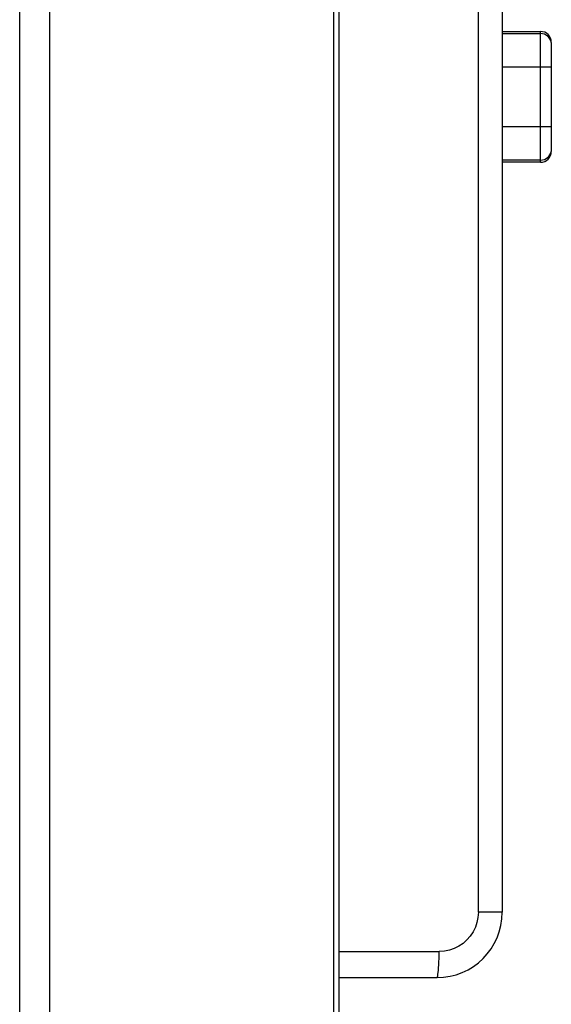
# Model space of a CAD drawing. Header units: millimetres. Extents: x 1 to 1591, y -395 to 1220.
# Tile 75 of 81: x 1158 to 1183, y 574 to 620. Entities that reach past the tile are written whole.
import ezdxf

# ---------------------------------------------------------------- set-up
doc = ezdxf.new("R2010")
doc.units = ezdxf.units.MM
doc.header["$LTSCALE"] = 65.395
for name, color, linetype in [('BUUTTON_11_AM_0', 7, 'CONTINUOUS'), ('MANIFOLD_SOLID_BREP_410340_AM_0', 7, 'CONTINUOUS'), ('PL_EFC5610_IOCAE_CONVER_12_AM_0', 7, 'CONTINUOUS')]:
    doc.layers.add(name, color=color, linetype=linetype)

msp = doc.modelspace()

# ---------------------------------------------------------------- linework, layer by layer
at = {"layer": 'BUUTTON_11_AM_0', "color": 7}
for p, q in [((1180.361, 619.064), (1182.116, 619.064)), ((1180.361, 618.964), (1182.126, 618.964)), ((1182.116, 618.964), (1182.116, 619.064)), ((1182.126, 613.164), (1182.126, 618.964)), ((1182.616, 618.564), (1182.616, 613.564)), ((1182.616, 617.428), (1180.361, 617.428)), ((1180.361, 614.701), (1182.616, 614.701)), ((1182.126, 613.164), (1180.361, 613.164)), ((1182.116, 613.064), (1180.361, 613.064)), ((1182.116, 613.064), (1182.116, 613.164))]:
    msp.add_line(p, q, dxfattribs=at)
for centre, start, end in [((1182.116, 618.564), 0, 90), ((1182.126, 618.464), 11.537, 90), ((1182.116, 613.564), 270, 360), ((1182.126, 613.664), 270, 348.463)]:
    msp.add_arc(centre, 0.5, start, end, dxfattribs=at)
at = {"layer": 'MANIFOLD_SOLID_BREP_410340_AM_0', "color": 7}
for p, q in [((1158.211, 132.469), (1158.211, 750.469)), ((1159.576, 750.469), (1159.576, 132.969)), ((1172.636, 132.969), (1172.636, 750.469)), ((1172.861, 750.469), (1172.861, 132.969))]:
    msp.add_line(p, q, dxfattribs=at)
at = {"layer": 'PL_EFC5610_IOCAE_CONVER_12_AM_0', "color": 7}
for p, q in [((1179.266, 578.664), (1179.266, 620.143)), ((1180.361, 620.143), (1180.361, 578.664)), ((1179.77, 578.663), (1179.266, 578.664)), ((1180.348, 578.663), (1179.77, 578.663)), ((1180.361, 578.663), (1180.348, 578.663)), ((1172.861, 576.864), (1177.466, 576.864)), ((1172.861, 575.664), (1177.361, 575.664))]:
    msp.add_line(p, q, dxfattribs=at)
for points in [[(1179.266, 578.664), (1179.249, 578.425), (1179.204, 578.195), (1179.128, 577.973), (1179.024, 577.763), (1178.894, 577.568), (1178.74, 577.392), (1178.564, 577.238), (1178.369, 577.107), (1178.16, 577.003), (1177.939, 576.927), (1177.707, 576.88), (1177.466, 576.864)], [(1177.361, 575.664), (1177.375, 575.674), (1177.388, 575.704), (1177.401, 575.753), (1177.413, 575.818), (1177.424, 575.902), (1177.434, 576.002), (1177.443, 576.119), (1177.451, 576.249), (1177.457, 576.391), (1177.462, 576.542), (1177.465, 576.701), (1177.466, 576.864)]]:
    msp.add_lwpolyline(points, dxfattribs=at)
msp.add_arc((1177.361, 578.664), 3, 270, 360, dxfattribs=at)

doc.saveas('drawing.dxf')
